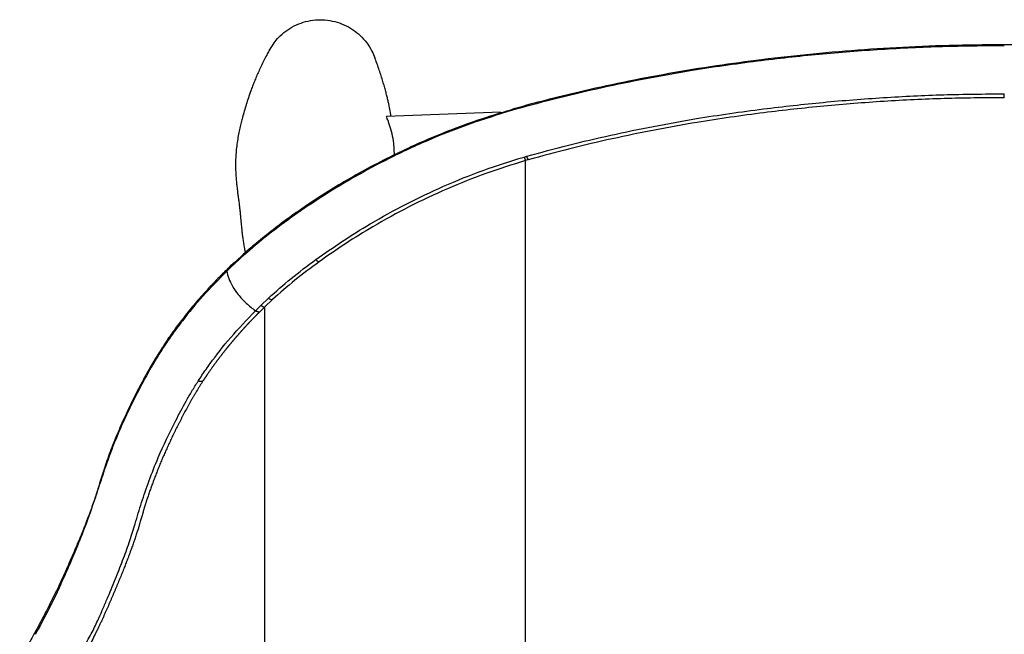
# Paper-space layout '_Top' of a CAD drawing. Header units: millimetres. Extents: x -275 to 275, y -307 to 308.
# Tile 5 of 9: x -230 to 0, y 164 to 308. Entities that reach past the tile are written whole.
import ezdxf

# ---------------------------------------------------------------- set-up
doc = ezdxf.new("R2010")
doc.units = ezdxf.units.MM

psp = doc.layouts.new('_Top')

# ---------------------------------------------------------------- linework, layer by layer
at = {"color": 7, "linetype": 'Continuous', "lineweight": 25}
for p, q in [((0, 289.27), (0, 290.18)), ((-114.5, 286.48), (-115.08, 286.32)), ((-114.49, 286.72), (-115.07, 286.56)), ((-114.48, 286.73), (-114.49, 286.73)), ((-142.66, 275.89), (-142.71, 277.05)), ((-112.35, 275.38), (-111.74, 275.55)), ((-111.41, 274.72), (-112.01, 274.54)), ((-112.01, 152.35), (-112.01, 274.54)), ((-178.6, 251.79), (-180.33, 250.19)), ((-178.48, 252.22), (-180.2, 250.63)), ((-173.93, 240.68), (-172.13, 242.38)), ((-171.21, 242.02), (-172.99, 240.35)), ((-172.99, 240.35), (-174.25, 239.13)), ((-172.99, 129.87), (-172.99, 240.35))]:
    psp.add_line(p, q, dxfattribs=at)
at = {"color": 7, "linetype": 'Continuous', "lineweight": 25, "flags": 128}
for points in [[(-117.86, 285.84), (-119.8, 285.78), (-144.5, 284.9)], [(-115.07, 286.56), (-115.07, 286.56), (-115.08, 286.54), (-115.09, 286.51), (-115.09, 286.46), (-115.09, 286.4), (-115.08, 286.32)], [(-114.49, 286.73), (-114.49, 286.73), (-114.5, 286.71), (-114.51, 286.68), (-114.51, 286.63), (-114.51, 286.56), (-114.5, 286.48)], [(-166.79, 261.56), (-166.8, 261.55), (-166.81, 261.55)], [(-196.23, 231.6), (-196.24, 231.6), (-196.24, 231.6), (-196.24, 231.6), (-196.24, 231.6), (-196.24, 231.6), (-196.24, 231.6)], [(-226.65, 163.74), (-226.65, 163.74), (-226.65, 163.73)]]:
    psp.add_lwpolyline(points, dxfattribs=at)
at = {"color": 7, "linetype": 'Continuous', "lineweight": 25}
for centre, radius, start, end in [((-108.08, 276.64), 4.45, 196.4343, 208.0644), ((-107.34, 276.84), 4.59, 196.2777, 207.5498), ((-166.48, 261.33), 0.392, 146.8229, 197.7044), ((-178.14, 251.9), 0.468, 137.0025, 193.8245), ((-159.8, 252.42), 1.63, 218.5212, 251.646), ((-179.85, 250.3), 0.491, 136.5024, 193.0044), ((-171.2, 243.42), 1.4, 228.1535, 269.5014), ((-173.04, 241.74), 1.38, 229.9682, 272.2642)]:
    psp.add_arc(centre, radius, start, end, dxfattribs=at)
for points, knots in [([(-172.01, 300.26), (-171.41, 301.24), (-170.64, 302.49), (-169.09, 304.06), (-167.66, 305.22), (-166.31, 305.98), (-164.91, 306.61), (-163.45, 307.12), (-161.2, 307.51), (-158.9, 307.51), (-156.65, 307.14), (-154.46, 306.39), (-152.45, 305.27), (-150.64, 303.83), (-149.11, 302.12), (-147.96, 300.35), (-147.5, 299.11), (-147.3, 298.59)], [0, 0, 0, 0, 0.109987, 0.139938, 0.211966, 0.286089, 0.287057, 0.359484, 0.434018, 0.505541, 0.579076, 0.651995, 0.727103, 0.799096, 0.873128, 0.946579, 1, 1, 1, 1]), ([(-172.02, 300.27), (-172.2, 299.93), (-172.61, 299.17), (-173.22, 297.97), (-173.85, 296.69), (-174.43, 295.44), (-174.96, 294.24), (-175.44, 293.08), (-175.89, 291.97), (-176.36, 290.68), (-176.86, 289.25), (-177.36, 287.67), (-177.81, 286.15), (-178.18, 284.81), (-178.54, 283.47), (-178.85, 282.17), (-179.15, 280.73), (-179.43, 279.16), (-179.64, 277.59), (-179.79, 276.01), (-179.86, 274.47), (-179.86, 272.97), (-179.81, 271.54), (-179.72, 270.26), (-179.6, 269.03), (-179.47, 267.85), (-179.32, 266.72), (-179.17, 265.64), (-179.03, 264.65), (-178.92, 263.68), (-178.83, 262.78), (-178.75, 261.93), (-178.67, 261.12), (-178.6, 260.33), (-178.53, 259.56), (-178.45, 258.81), (-178.37, 258.03), (-178.27, 257.16), (-178.15, 256.19), (-177.98, 255.13), (-177.79, 254.06), (-177.65, 253.33), (-177.59, 253)], [0, 0, 0, 0, 0.0271836, 0.0613269, 0.09355, 0.1238532, 0.1522365, 0.1787, 0.2032438, 0.2263512, 0.2614081, 0.2949565, 0.3269962, 0.3582381, 0.379955, 0.4024935, 0.4258551, 0.4500292, 0.4736047, 0.495613, 0.5195399, 0.5412899, 0.561615, 0.5831651, 0.605324, 0.6288405, 0.6537163, 0.6799527, 0.7068558, 0.7324556, 0.7552892, 0.7768582, 0.7971628, 0.8162033, 0.834493, 0.8515236, 0.871074, 0.8931445, 0.9177353, 0.9448469, 0.9744797, 1, 1, 1, 1]), ([(0, 301.41), (-4.82, 301.37), (-14.45, 301.28), (-28.9, 300.58), (-43.34, 299.45), (-58.22, 297.81), (-75.19, 295.4), (-90.71, 292.39), (-104.37, 289.25), (-111.12, 287.4), (-114.5, 286.48)], [0, 0, 0, 0, 0.1246747, 0.2493494, 0.3745163, 0.4996838, 0.6368318, 0.8180437, 0.9090339, 1, 1, 1, 1]), ([(0, 301.62), (-2.75, 301.61), (-9.67, 301.59), (-20.58, 301.23), (-32.75, 300.53), (-44.76, 299.51), (-56.3, 298.24), (-67.55, 296.72), (-78.37, 294.96), (-89.08, 292.92), (-98.73, 290.81), (-107.1, 288.73), (-112.11, 287.41), (-114.44, 286.72), (-114.48, 286.71)], [0, 0, 0, 0, 0.071099, 0.17929, 0.282709, 0.386689, 0.49118, 0.583284, 0.680725, 0.774928, 0.865837, 0.936543, 0.998957, 1, 1, 1, 1]), ([(114.47, 286.7), (112.44, 287.27), (107.95, 288.53), (100.61, 290.35), (92.03, 292.29), (82.5, 294.2), (72.22, 295.99), (61.55, 297.57), (50.4, 298.93), (38.79, 300.06), (26.83, 300.91), (14.8, 301.44), (5.86, 301.65), (0.94, 301.62), (0, 301.62)], [0, 0, 0, 0, 0.055038, 0.121194, 0.196131, 0.283003, 0.373136, 0.466263, 0.562295, 0.663883, 0.768458, 0.872618, 0.975651, 1, 1, 1, 1]), ([(-143.49, 284.88), (-143.57, 285.45), (-143.69, 286.26), (-143.91, 287.33), (-144.08, 288.13), (-144.28, 289.02), (-144.52, 289.99), (-144.8, 291.05), (-145.12, 292.2), (-145.49, 293.42), (-145.9, 294.72), (-146.36, 296.08), (-146.82, 297.39), (-147.13, 298.23), (-147.27, 298.6)], [0, 0, 0, 0, 0.106817, 0.153341, 0.206875, 0.267587, 0.335477, 0.412151, 0.496299, 0.587921, 0.687017, 0.793587, 0.907629, 1, 1, 1, 1]), ([(-111.74, 275.55), (-108.49, 276.45), (-101.98, 278.23), (-88.76, 281.3), (-73.57, 284.26), (-56.95, 286.63), (-42.36, 288.25), (-28.28, 289.36), (-14.16, 290.05), (-4.72, 290.13), (0, 290.18)], [0, 0, 0, 0, 0.089857, 0.179738, 0.360333, 0.50032, 0.624994, 0.749666, 0.874833, 1, 1, 1, 1]), ([(0, 289.27), (-4.69, 289.23), (-14.07, 289.15), (-28.15, 288.46), (-42.21, 287.36), (-56.8, 285.74), (-73.36, 283.38), (-88.47, 280.44), (-101.64, 277.39), (-108.15, 275.61), (-111.41, 274.72)], [0, 0, 0, 0, 0.124787, 0.249573, 0.374855, 0.500139, 0.640123, 0.819692, 0.909859, 1, 1, 1, 1]), ([(-115.08, 286.32), (-118.46, 285.28), (-125.21, 283.2), (-135.08, 279.27), (-144.7, 274.77), (-153.18, 270.12), (-160.57, 265.58), (-164.76, 262.67), (-166.86, 261.21)], [0, 0, 0, 0, 0.180348, 0.36069, 0.54484, 0.728999, 0.864314, 1, 1, 1, 1]), ([(-115.04, 286.49), (-116.27, 286.13), (-119.9, 285.11), (-125.71, 283.12), (-132.36, 280.59), (-138.6, 277.89), (-144.52, 275.04), (-150.2, 272.05), (-155.6, 268.95), (-160.6, 265.82), (-164.3, 263.36), (-166.29, 261.92), (-166.81, 261.54)], [0, 0, 0, 0, 0.065805, 0.192604, 0.314304, 0.430942, 0.542927, 0.655083, 0.764648, 0.867906, 0.965423, 1, 1, 1, 1]), ([(-142.74, 277.05), (-142.76, 277.55), (-142.8, 278.88), (-143.22, 280.95), (-143.83, 283.01), (-144.4, 284.48), (-144.56, 284.95), (-144.53, 284.96), (-144.53, 284.97)], [0, 0, 0, 0, 0.118252, 0.315894, 0.526073, 0.749562, 0.965587, 1, 1, 1, 1]), ([(-161.07, 251.4), (-159.02, 252.85), (-154.9, 255.74), (-147.87, 260.11), (-140, 264.46), (-131.16, 268.65), (-121.96, 272.39), (-115.55, 274.38), (-112.35, 275.38)], [0, 0, 0, 0, 0.141767, 0.28398, 0.46109, 0.638199, 0.819118, 1, 1, 1, 1]), ([(-112.01, 274.54), (-115.12, 273.58), (-121.33, 271.65), (-130.39, 268.01), (-139.23, 263.86), (-147.15, 259.5), (-154.18, 255.16), (-158.27, 252.3), (-160.31, 250.87)], [0, 0, 0, 0, 0.177011, 0.354051, 0.535008, 0.715967, 0.857775, 1, 1, 1, 1]), ([(-166.86, 261.21), (-168.92, 259.7), (-173.07, 256.65), (-176.75, 253.41), (-178.6, 251.79)], [0, 0, 0, 0, 0.497793, 1, 1, 1, 1]), ([(-166.79, 261.56), (-166.94, 261.45), (-168.42, 260.43), (-171.18, 258.33), (-174.96, 255.32), (-177.33, 253.24), (-178.48, 252.22)], [0, 0, 0, 0, 0.036103, 0.350047, 0.683221, 1, 1, 1, 1]), ([(-172.13, 242.38), (-170.41, 243.92), (-166.96, 247.01), (-163.04, 249.94), (-161.07, 251.4)], [0, 0, 0, 0, 0.49755, 1, 1, 1, 1]), ([(-181.77, 249.15), (-182.15, 248.78), (-183.54, 247.44), (-185.88, 245), (-188.67, 241.9), (-191.31, 238.72), (-193.67, 235.65), (-195.24, 233.46), (-195.98, 232.35), (-196.1, 232.17)], [0, 0, 0, 0, 0.064718, 0.238893, 0.424804, 0.607325, 0.796487, 0.96732, 1, 1, 1, 1]), ([(-180.33, 250.19), (-180.86, 249.7), (-181.38, 249.2), (-181.9, 248.7), (-181.9, 248.7)], [0, 0, 0, 0, 0.999976, 1, 1, 1, 1]), ([(-181.77, 249.15), (-181.79, 249.12), (-181.86, 249.07), (-181.91, 248.92), (-181.9, 248.77), (-181.9, 248.7)], [0, 0, 0, 0, 0.221897, 0.610948, 1, 1, 1, 1]), ([(-180.21, 250.64), (-180.56, 250.32), (-181.1, 249.83), (-181.61, 249.32), (-181.79, 249.15)], [0, 0, 0, 0, 0.656125, 1, 1, 1, 1]), ([(-160.31, 250.87), (-162.23, 249.45), (-166.09, 246.58), (-169.5, 243.55), (-171.21, 242.02)], [0, 0, 0, 0, 0.497758, 1, 1, 1, 1]), ([(-181.9, 248.7), (-183.8, 246.76), (-187.61, 242.89), (-191.57, 238.06), (-194.03, 234.77), (-195.33, 232.95), (-195.93, 232.05), (-196.23, 231.6)], [0, 0, 0, 0, 0.337281, 0.674628, 0.837075, 0.918504, 1, 1, 1, 1]), ([(-181.9, 248.7), (-181.78, 248.14), (-181.54, 247.02), (-180.6, 245.13), (-179.23, 243.13), (-177.4, 241.09), (-175.94, 239.98), (-175.21, 239.42)], [0, 0, 0, 0, 0.186435, 0.372364, 0.560392, 0.780214, 1, 1, 1, 1]), ([(-175.21, 239.42), (-175.21, 239.42), (-174.79, 239.84), (-174.36, 240.26), (-173.93, 240.68)], [0, 0, 0, 0, 0.000029, 1, 1, 1, 1]), ([(-188.6, 222.97), (-188.3, 223.42), (-187.42, 224.78), (-185.04, 228.15), (-181.14, 233.21), (-177.19, 237.34), (-175.21, 239.42)], [0, 0, 0, 0, 0.085485, 0.256503, 0.625705, 1, 1, 1, 1]), ([(-174.25, 239.13), (-174.26, 239.12), (-174.28, 239.09), (-174.31, 239.06), (-174.36, 239.01), (-174.41, 238.97), (-174.47, 238.91), (-174.53, 238.85), (-174.59, 238.79), (-174.65, 238.73), (-174.71, 238.67), (-174.78, 238.6), (-174.87, 238.5), (-174.99, 238.38), (-175.11, 238.26), (-175.23, 238.14), (-175.34, 238.02), (-175.46, 237.9), (-175.58, 237.78), (-175.67, 237.69), (-175.76, 237.59), (-175.83, 237.52), (-175.92, 237.43), (-176.02, 237.33), (-176.11, 237.23), (-176.18, 237.16), (-176.25, 237.09), (-176.31, 237.02), (-176.38, 236.95), (-176.45, 236.88), (-176.54, 236.78), (-176.63, 236.68), (-176.72, 236.59), (-176.79, 236.52), (-176.86, 236.44), (-176.92, 236.38), (-176.96, 236.34), (-177.01, 236.29), (-177.05, 236.24), (-177.09, 236.19), (-177.13, 236.16), (-177.17, 236.11), (-177.23, 236.05), (-177.28, 235.99), (-177.34, 235.93), (-177.4, 235.87), (-177.46, 235.8), (-177.52, 235.74), (-177.57, 235.68), (-177.63, 235.62), (-177.69, 235.55), (-177.75, 235.49), (-177.8, 235.43), (-177.86, 235.37), (-177.91, 235.31), (-177.97, 235.25), (-178.02, 235.19), (-178.09, 235.11), (-178.14, 235.05), (-178.2, 234.99), (-178.25, 234.93), (-178.31, 234.86), (-178.37, 234.8), (-178.42, 234.74), (-178.48, 234.68), (-178.53, 234.62), (-178.58, 234.56), (-178.64, 234.5), (-178.7, 234.43), (-178.76, 234.36), (-178.82, 234.3), (-178.87, 234.24), (-178.92, 234.18), (-178.99, 234.11), (-179.05, 234.03), (-179.12, 233.96), (-179.18, 233.89), (-179.24, 233.82), (-179.31, 233.75), (-179.37, 233.67), (-179.45, 233.58), (-179.54, 233.48), (-179.62, 233.39), (-179.68, 233.32), (-179.73, 233.26), (-179.76, 233.22), (-179.8, 233.18), (-179.85, 233.12), (-179.91, 233.05), (-179.97, 232.97), (-180.04, 232.9), (-180.09, 232.84), (-180.14, 232.78), (-180.19, 232.72), (-180.25, 232.65), (-180.31, 232.58), (-180.37, 232.51), (-180.43, 232.44), (-180.49, 232.36), (-180.55, 232.29), (-180.61, 232.22), (-180.67, 232.15), (-180.73, 232.08), (-180.79, 232), (-180.85, 231.94), (-180.9, 231.88), (-180.93, 231.84), (-180.98, 231.78), (-181.02, 231.73), (-181.07, 231.67), (-181.11, 231.62), (-181.15, 231.57), (-181.19, 231.53), (-181.23, 231.48), (-181.28, 231.42), (-181.32, 231.37), (-181.37, 231.31), (-181.41, 231.26), (-181.46, 231.2), (-181.5, 231.16), (-181.55, 231.1), (-181.58, 231.05), (-181.62, 231), (-181.66, 230.95), (-181.7, 230.91), (-181.75, 230.85), (-181.79, 230.8), (-181.84, 230.74), (-181.87, 230.69), (-181.92, 230.63), (-181.96, 230.58), (-182.01, 230.52), (-182.05, 230.48), (-182.09, 230.42), (-182.13, 230.37), (-182.2, 230.29), (-182.28, 230.18), (-182.4, 230.04), (-182.51, 229.89), (-182.66, 229.7), (-182.81, 229.51), (-182.96, 229.32), (-183.07, 229.18), (-183.21, 228.99), (-183.36, 228.8), (-183.5, 228.61), (-183.61, 228.47), (-183.72, 228.33), (-183.86, 228.14), (-184, 227.95), (-184.15, 227.77), (-184.25, 227.62), (-184.33, 227.52), (-184.38, 227.45), (-184.41, 227.41), (-184.43, 227.38), (-184.46, 227.35), (-184.54, 227.24), (-184.65, 227.09), (-184.78, 226.9), (-184.92, 226.71), (-185.06, 226.53), (-185.19, 226.34), (-185.29, 226.2), (-185.43, 226.01), (-185.56, 225.82), (-185.69, 225.64), (-185.82, 225.45), (-185.95, 225.27), (-186.08, 225.08), (-186.21, 224.9), (-186.34, 224.71), (-186.46, 224.53), (-186.54, 224.41), (-186.6, 224.32), (-186.65, 224.25), (-186.7, 224.18), (-186.74, 224.11), (-186.81, 224.02), (-186.87, 223.93), (-186.93, 223.84), (-186.97, 223.77), (-187.02, 223.7), (-187.07, 223.63), (-187.11, 223.56), (-187.17, 223.47), (-187.23, 223.38), (-187.29, 223.29), (-187.34, 223.22), (-187.37, 223.16), (-187.4, 223.12), (-187.43, 223.07), (-187.46, 223.03), (-187.48, 223), (-187.48, 223)], [0, 0, 0, 0, 0.00184, 0.004038, 0.006236, 0.010632, 0.01283, 0.017225, 0.021621, 0.023819, 0.028215, 0.032612, 0.037008, 0.0458, 0.054593, 0.058989, 0.067783, 0.076576, 0.080973, 0.089766, 0.094163, 0.09856, 0.102957, 0.111751, 0.116148, 0.120545, 0.124943, 0.12934, 0.133737, 0.138135, 0.142532, 0.151327, 0.155725, 0.160123, 0.16452, 0.168918, 0.171117, 0.173316, 0.177714, 0.179913, 0.182112, 0.184311, 0.188709, 0.193107, 0.195306, 0.199705, 0.204103, 0.208501, 0.210701, 0.215099, 0.219498, 0.223896, 0.226096, 0.230494, 0.234893, 0.237093, 0.241491, 0.24589, 0.250289, 0.252489, 0.256888, 0.261287, 0.265686, 0.267886, 0.272285, 0.276684, 0.278884, 0.283283, 0.287682, 0.292082, 0.296481, 0.298681, 0.303081, 0.30748, 0.31188, 0.316279, 0.320679, 0.325079, 0.329479, 0.333879, 0.338278, 0.347079, 0.351479, 0.355879, 0.360279, 0.36138, 0.36358, 0.36798, 0.372381, 0.376781, 0.381182, 0.385583, 0.387783, 0.392184, 0.396585, 0.400985, 0.405386, 0.409787, 0.414188, 0.418589, 0.42299, 0.427391, 0.431792, 0.436193, 0.440594, 0.442795, 0.447196, 0.449397, 0.453798, 0.455999, 0.4604, 0.462601, 0.464802, 0.469204, 0.471404, 0.475806, 0.478007, 0.482409, 0.48461, 0.489012, 0.491212, 0.495614, 0.497815, 0.500016, 0.504419, 0.50662, 0.511022, 0.513223, 0.517625, 0.519826, 0.524229, 0.52643, 0.530832, 0.533033, 0.537436, 0.539637, 0.548442, 0.557248, 0.566054, 0.574859, 0.592472, 0.601278, 0.610085, 0.618892, 0.636506, 0.645314, 0.654121, 0.662929, 0.671737, 0.689354, 0.698163, 0.706971, 0.71578, 0.717983, 0.720185, 0.722387, 0.72459, 0.725691, 0.74331, 0.752119, 0.760929, 0.77855, 0.78736, 0.796171, 0.804982, 0.822604, 0.831415, 0.840227, 0.857851, 0.866663, 0.875476, 0.893101, 0.901915, 0.910728, 0.915135, 0.919541, 0.923948, 0.928355, 0.932762, 0.941576, 0.945983, 0.95039, 0.954798, 0.959205, 0.963612, 0.968019, 0.976834, 0.981242, 0.985649, 0.990057, 0.992261, 0.994465, 0.998872, 1, 1, 1, 1]), ([(-196.09, 232.17), (-196.73, 231.2), (-198.1, 229.12), (-199.94, 225.99), (-201.92, 222.4), (-203.98, 218.42), (-205.99, 214.18), (-207.82, 209.96), (-209.43, 205.85), (-210.82, 201.88), (-211.84, 198.4), (-212.86, 195.19), (-214.04, 191.91), (-215.4, 188.37), (-216.98, 184.56), (-218.71, 180.56), (-220.3, 177.01), (-221.71, 173.98), (-222.93, 171.5), (-224.3, 168.83), (-225.58, 166.43), (-226.42, 164.85), (-226.73, 164.29)], [0, 0, 0, 0, 0.040023, 0.086288, 0.134948, 0.197393, 0.262768, 0.328463, 0.394644, 0.462184, 0.527972, 0.579298, 0.632991, 0.689135, 0.745575, 0.802669, 0.858938, 0.889924, 0.920271, 0.950023, 0.982314, 1, 1, 1, 1]), ([(-196.24, 231.6), (-196.54, 231.14), (-197.14, 230.22), (-198.28, 228.42), (-200.12, 225.3), (-202.81, 220.39), (-205.87, 214.15), (-208.63, 207.66), (-210.65, 201.95), (-212.29, 196.8), (-214, 191.83), (-215.95, 186.56), (-218.01, 181.59), (-220.02, 177.05), (-221.81, 173.09), (-224.02, 168.67), (-225.78, 165.38), (-226.65, 163.74)], [0, 0, 0, 0, 0.019095, 0.038189, 0.076384, 0.152781, 0.255102, 0.357514, 0.459839, 0.542909, 0.626064, 0.709064, 0.791922, 0.84303, 0.894156, 0.947064, 1, 1, 1, 1]), ([(-196.09, 232.17), (-196.11, 232.14), (-196.18, 232.05), (-196.24, 231.86), (-196.24, 231.69), (-196.24, 231.6)], [0, 0, 0, 0, 0.164229, 0.580858, 1, 1, 1, 1]), ([(-196.1, 232.16), (-196.12, 232.14), (-196.18, 232.05), (-196.24, 231.86), (-196.24, 231.69), (-196.23, 231.6)], [0, 0, 0, 0, 0.157764, 0.577615, 1, 1, 1, 1]), ([(-187.48, 223), (-187.73, 222.61), (-188.1, 222.02), (-188.72, 221.03), (-189.21, 220.21), (-189.69, 219.4), (-190.04, 218.8), (-190.32, 218.3), (-190.6, 217.8), (-190.88, 217.3), (-191.31, 216.51), (-191.74, 215.72), (-192.1, 215.03), (-192.31, 214.64), (-192.51, 214.25), (-192.77, 213.76), (-193.02, 213.27), (-193.37, 212.59), (-193.71, 211.91), (-194.04, 211.23), (-194.27, 210.75), (-194.51, 210.27), (-194.74, 209.8), (-194.96, 209.32), (-195.19, 208.84), (-195.45, 208.27), (-195.67, 207.8), (-195.88, 207.33), (-196.18, 206.67), (-196.51, 205.92), (-196.83, 205.18), (-197.07, 204.62), (-197.3, 204.07), (-197.53, 203.52), (-197.76, 202.97), (-197.94, 202.52), (-198.12, 202.06), (-198.3, 201.61), (-198.51, 201.07), (-198.68, 200.62), (-198.85, 200.18), (-199.02, 199.73), (-199.22, 199.2), (-199.38, 198.76), (-199.54, 198.32), (-199.7, 197.88), (-199.88, 197.36), (-200.03, 196.93), (-200.18, 196.5), (-200.32, 196.07), (-200.47, 195.64), (-200.61, 195.21), (-200.71, 194.88), (-200.85, 194.46), (-200.95, 194.12), (-201.08, 193.7), (-201.19, 193.37), (-201.31, 192.95), (-201.43, 192.54), (-201.58, 192.05), (-201.72, 191.56), (-201.91, 190.91), (-202.09, 190.25), (-202.26, 189.67), (-202.39, 189.26), (-202.49, 188.92), (-202.67, 188.34), (-202.86, 187.74), (-203.08, 187.05), (-203.26, 186.52), (-203.44, 185.99), (-203.59, 185.55), (-203.74, 185.1), (-203.9, 184.66), (-204.1, 184.11), (-204.26, 183.66), (-204.43, 183.2), (-204.6, 182.74), (-204.8, 182.18), (-205.01, 181.62), (-205.23, 181.05), (-205.45, 180.48), (-205.75, 179.71), (-206.05, 178.94), (-206.37, 178.15), (-206.6, 177.56), (-206.85, 176.96), (-207.09, 176.36), (-207.34, 175.76), (-207.6, 175.15), (-207.86, 174.53), (-208.12, 173.91), (-208.38, 173.29), (-208.61, 172.77), (-208.83, 172.24), (-209.15, 171.5), (-209.47, 170.75), (-209.8, 170), (-210.04, 169.45), (-210.33, 168.8), (-210.63, 168.13), (-210.86, 167.62), (-211.09, 167.12), (-211.33, 166.6), (-211.66, 165.91), (-212, 165.19), (-212.7, 163.74), (-213.83, 161.49), (-215.08, 159.1), (-215.83, 157.67), (-216.02, 157.31), (-216.07, 157.22), (-216.12, 157.13), (-216.23, 156.91), (-216.49, 156.43), (-216.86, 155.73), (-217.2, 155.1), (-217.4, 154.72), (-217.45, 154.63), (-217.47, 154.59), (-217.51, 154.53), (-217.57, 154.41), (-217.71, 154.16), (-217.98, 153.65), (-218.37, 152.93), (-218.77, 152.2), (-219.17, 151.46), (-219.41, 151.02), (-219.57, 150.72)], [0, 0, 0, 0, 0.015383, 0.023752, 0.040492, 0.048862, 0.057233, 0.065605, 0.06979, 0.078162, 0.086535, 0.103281, 0.111654, 0.11584, 0.120027, 0.128401, 0.136775, 0.140962, 0.157711, 0.166085, 0.170273, 0.178648, 0.187024, 0.191211, 0.199587, 0.207963, 0.216339, 0.220527, 0.228904, 0.245658, 0.254035, 0.262412, 0.27079, 0.279168, 0.287546, 0.295924, 0.300113, 0.308492, 0.316871, 0.32525, 0.329439, 0.337818, 0.346198, 0.354577, 0.358767, 0.367147, 0.375527, 0.383907, 0.388097, 0.396478, 0.404858, 0.409049, 0.417429, 0.42162, 0.430001, 0.434192, 0.442573, 0.446763, 0.455145, 0.463527, 0.471908, 0.48029, 0.497053, 0.505435, 0.509625, 0.518007, 0.522197, 0.538959, 0.54734, 0.55572, 0.5641, 0.57248, 0.576669, 0.585049, 0.593428, 0.601807, 0.605996, 0.614375, 0.622753, 0.631131, 0.639509, 0.647886, 0.656264, 0.673017, 0.681394, 0.68977, 0.698145, 0.706521, 0.714896, 0.723271, 0.731645, 0.740019, 0.748393, 0.756766, 0.760953, 0.769326, 0.78607, 0.790256, 0.798628, 0.806999, 0.815369, 0.823739, 0.825831, 0.834199, 0.842567, 0.850933, 0.859297, 0.892768, 0.926209, 0.93456, 0.936647, 0.937169, 0.937299, 0.939386, 0.943561, 0.951908, 0.960253, 0.962339, 0.962861, 0.962991, 0.963513, 0.964556, 0.966641, 0.970813, 0.979154, 0.987494, 0.991663, 1, 1, 1, 1]), ([(-210.75, 170.03), (-210.75, 170.03), (-210.38, 170.85), (-209.36, 173.28), (-207.73, 177.17), (-206.03, 181.57), (-204.53, 185.73), (-203.22, 189.98), (-201.89, 194.51), (-200.13, 199.66), (-197.63, 205.99), (-194.66, 212.27), (-191.88, 217.51), (-190.31, 220.21), (-189.36, 221.77), (-188.85, 222.57), (-188.6, 222.97)], [0, 0, 0, 0, 0.000001, 0.040228, 0.120796, 0.201367, 0.281932, 0.362493, 0.46777, 0.573056, 0.678261, 0.838549, 0.919154, 0.959548, 0.979769, 1, 1, 1, 1]), ([(-187.48, 223), (-187.56, 222.96), (-187.72, 222.89), (-188, 222.86), (-188.3, 222.88), (-188.5, 222.94), (-188.6, 222.97)], [0, 0, 0, 0, 0.249403, 0.499609, 0.748743, 1, 1, 1, 1]), ([(-187.48, 223), (-187.56, 222.96), (-187.72, 222.89), (-188, 222.86), (-188.3, 222.88), (-188.5, 222.94), (-188.6, 222.97)], [0, 0, 0, 0, 0.249404, 0.499609, 0.748743, 1, 1, 1, 1]), ([(-188.6, 222.97), (-188.6, 222.97), (-188.6, 222.97), (-188.6, 222.97), (-188.6, 222.97), (-188.6, 222.97), (-188.6, 222.97), (-188.6, 222.97)], [0, 0, 0, 0, 0.443669, 0.474855, 0.483263, 0.547914, 1, 1, 1, 1]), ([(-211.93, 167.35), (-211.93, 167.35), (-211.52, 168.27), (-211.09, 169.15), (-210.75, 170.03), (-210.75, 170.03)], [0, 0, 0, 0, 0.000014, 0.999986, 1, 1, 1, 1]), ([(-213.39, 164.23), (-213.39, 164.23), (-212.86, 165.31), (-212.4, 166.35), (-211.93, 167.35), (-211.93, 167.35)], [0, 0, 0, 0, 0.000012, 0.999988, 1, 1, 1, 1]), ([(-226.72, 164.29), (-226.93, 163.92), (-227.63, 162.62), (-228.83, 160.42), (-229.86, 158.54), (-230.35, 157.65)], [0, 0, 0, 0, 0.176644, 0.608014, 1, 1, 1, 1]), ([(-226.72, 164.3), (-226.74, 164.25), (-226.78, 164.14), (-226.76, 163.95), (-226.69, 163.8), (-226.65, 163.73)], [0, 0, 0, 0, 0.332438, 0.665139, 1, 1, 1, 1]), ([(-226.72, 164.29), (-226.74, 164.24), (-226.78, 164.14), (-226.76, 163.95), (-226.69, 163.81), (-226.65, 163.74)], [0, 0, 0, 0, 0.31672, 0.657255, 1, 1, 1, 1]), ([(-217.02, 157.12), (-217.02, 157.12), (-215.65, 157.96), (-215.44, 161.02), (-213.94, 163.12), (-213.39, 164.23), (-213.39, 164.23)], [0, 0, 0, 0, 0.000004, 0.497756, 0.999994, 1, 1, 1, 1])]:
    psp.add_open_spline(points, degree=3, knots=knots, dxfattribs=at)
psp.add_open_spline([(-174.25, 239.13), (-174.31, 239.12), (-174.45, 239.1), (-174.69, 239.16), (-174.95, 239.26), (-175.12, 239.37), (-175.21, 239.42)], degree=3, dxfattribs=at)

doc.saveas('drawing.dxf')
